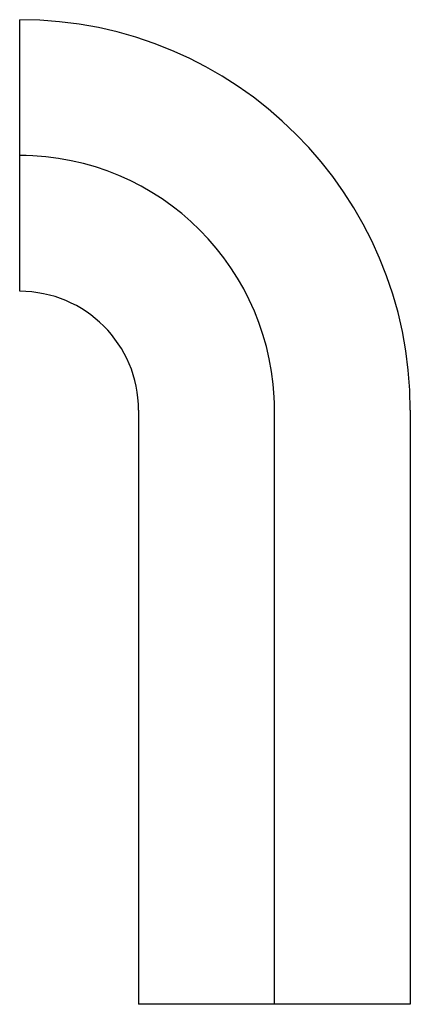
# Model space of a CAD drawing. Header units: millimetres. Extents: x -72565 to 37572, y -100 to 54284.
# Tile 24 of 32: x -30 to 16, y -100 to 16. Entities that reach past the tile are written whole.
import ezdxf
from ezdxf.enums import TextEntityAlignment as Align

# ---------------------------------------------------------------- set-up
doc = ezdxf.new("R2010")
doc.units = ezdxf.units.MM
doc.header["$LTSCALE"] = 50
doc.linetypes.add('2322109', pattern=[10, 5, -2, 1, -2])
doc.linetypes.add('CENTER2', pattern=[28.575, 19.05, -3.175, 3.175, -3.175])
doc.layers.add('WL524---_D', color=192, linetype='Continuous')
doc.layers.add('WL524---_HARTLIJN', color=7, linetype='Continuous')
doc.styles.add('BURO-018', font='ISO96.shx', dxfattribs={"height": 90})

# ---------------------------------------------------------------- blocks, each defined once
blk = doc.blocks.new('*U183')
at = {"color": 0, "ltscale": 10}
for p, q in [((-16, 30), (16, 30)), ((-30, 16), (-100, 16)), ((-100, -16), (-100, 16)), ((-30, -16), (-100, -16))]:
    blk.add_line(p, q, dxfattribs=at)
for radius in [14, 46]:
    blk.add_arc((-30, 30), radius, 270, 0, dxfattribs=at)
at = {"layer": 'WL524---_HARTLIJN', "linetype": 'CENTER2'}
blk.add_line((-100, 0), (-30, 0), dxfattribs=at)
blk.add_arc((-30, 30), 30, 270, 0, dxfattribs=at)
at = {"layer": 'WL524---_D', "color": 1, "linetype": '2322109', "style": 'BURO-018'}
blk.add_attdef('POSNR', text='', height=90, dxfattribs=at).set_placement((0, 0), align=Align.MIDDLE)

msp = doc.modelspace()

# ---------------------------------------------------------------- block references
at = {"layer": 'WL524---_D', "linetype": '2322109', "rotation": 90}
msp.add_blockref('*U183', (0, 0), dxfattribs=at)

doc.saveas('drawing.dxf')
